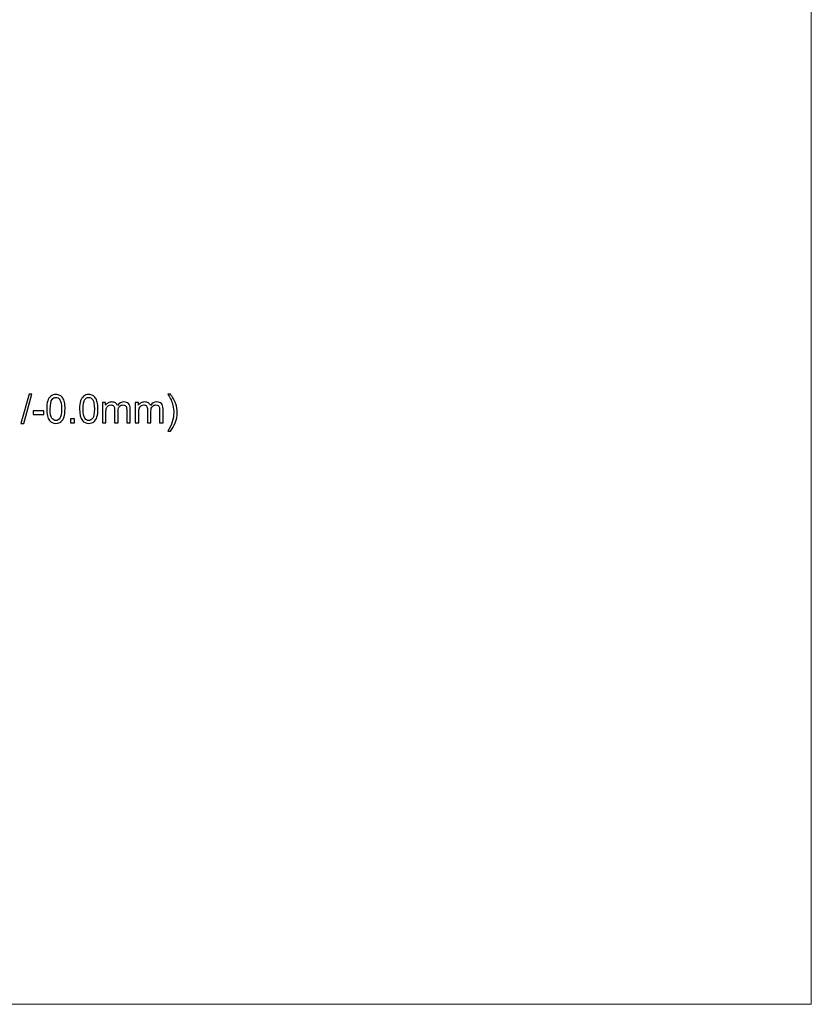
# Model space of a CAD drawing. Header units: centimetres. Extents: x -21 to 21, y -29.7 to 29.7.
# Tile 16 of 75: x 7.1 to 21, y -29.7 to -12.4. Entities that reach past the tile are written whole.
import ezdxf

# ---------------------------------------------------------------- set-up
doc = ezdxf.new("R2010")
doc.units = ezdxf.units.CM
doc.header["$MEASUREMENT"] = 0
doc.layers.add('06___PRT_ALL_SURFS', color=7, linetype='Continuous')

msp = doc.modelspace()

# ---------------------------------------------------------------- linework, layer by layer
at = {"layer": '06___PRT_ALL_SURFS', "color": 8, "lineweight": 5}
msp.add_open_spline([(-21.0058, -29.70447), (-21.0058, -29.70447), (20.9942, -29.70447), (20.9942, -29.70447), (20.9942, -29.70447), (20.9942, 29.69554), (20.9942, 29.69554), (20.9942, 29.69554), (-21.0058, 29.69554), (-21.0058, 29.69554), (-21.0058, 29.69554), (-21.0058, -29.70447), (-21.0058, -29.70447)], degree=3, knots=[0, 0, 0, 0, 0.25, 0.25, 0.25, 0.5, 0.5, 0.5, 0.75, 0.75, 0.75, 1, 1, 1, 1], dxfattribs=at)
at = {"layer": '06___PRT_ALL_SURFS', "color": 8}
for points, knots in [([(7.07769, -19.47542), (7.07769, -19.47542), (7.22214, -18.96153), (7.22214, -18.96153), (7.22214, -18.96153), (7.27132, -18.96153), (7.27132, -18.96153), (7.27132, -18.96153), (7.12688, -19.47542), (7.12688, -19.47542), (7.12688, -19.47542), (7.07769, -19.47542), (7.07769, -19.47542)], [0, 0, 0, 0, 0.25, 0.25, 0.25, 0.5, 0.5, 0.5, 0.75, 0.75, 0.75, 1, 1, 1, 1]), ([(7.53105, -19.22171), (7.53105, -19.16303), (7.53706, -19.11558), (7.5491, -19.0797), (7.56126, -19.0437), (7.57919, -19.01604), (7.60304, -18.99671), (7.62676, -18.97738), (7.65674, -18.96778), (7.69285, -18.96778), (7.71947, -18.96778), (7.74285, -18.9731), (7.76311, -18.98386), (7.78325, -18.99463), (7.79991, -19.01014), (7.81288, -19.03039), (7.82584, -19.05053), (7.83602, -19.07519), (7.84343, -19.10424), (7.85095, -19.13329), (7.85466, -19.17252), (7.85466, -19.22171), (7.85466, -19.28005), (7.84864, -19.32727), (7.83672, -19.36315), (7.8248, -19.39914), (7.80686, -19.42681), (7.78301, -19.44625), (7.75929, -19.46569), (7.72919, -19.47542), (7.69285, -19.47542), (7.64505, -19.47542), (7.60743, -19.4584), (7.58012, -19.42426), (7.54737, -19.38259), (7.53105, -19.31511), (7.53105, -19.22171)], [0, 0, 0, 0, 0.08333333, 0.08333333, 0.08333333, 0.16666667, 0.16666667, 0.16666667, 0.25, 0.25, 0.25, 0.33333333, 0.33333333, 0.33333333, 0.41666667, 0.41666667, 0.41666667, 0.5, 0.5, 0.5, 0.58333333, 0.58333333, 0.58333333, 0.66666667, 0.66666667, 0.66666667, 0.75, 0.75, 0.75, 0.83333333, 0.83333333, 0.83333333, 0.91666667, 0.91666667, 0.91666667, 1, 1, 1, 1]), ([(7.59355, -19.22194), (7.59355, -19.30377), (7.60304, -19.35817), (7.62213, -19.38502), (7.64123, -19.41199), (7.66484, -19.42542), (7.69285, -19.42542), (7.72086, -19.42542), (7.74447, -19.41187), (7.76357, -19.38491), (7.78267, -19.35782), (7.79216, -19.30354), (7.79216, -19.22194), (7.79216, -19.14011), (7.78267, -19.08572), (7.76357, -19.05886), (7.74459, -19.0319), (7.72075, -19.01847), (7.69216, -19.01847), (7.66415, -19.01847), (7.64169, -19.03039), (7.62491, -19.05412), (7.60396, -19.08433), (7.59355, -19.14035), (7.59355, -19.22194)], [0, 0, 0, 0, 0.125, 0.125, 0.125, 0.25, 0.25, 0.25, 0.375, 0.375, 0.375, 0.5, 0.5, 0.5, 0.625, 0.625, 0.625, 0.75, 0.75, 0.75, 0.875, 0.875, 0.875, 1, 1, 1, 1]), ([(8.11021, -19.22171), (8.11021, -19.16303), (8.11623, -19.11558), (8.12827, -19.0797), (8.14042, -19.0437), (8.15836, -19.01604), (8.1822, -18.99671), (8.20593, -18.97738), (8.2359, -18.96778), (8.27202, -18.96778), (8.29864, -18.96778), (8.32202, -18.9731), (8.34227, -18.98386), (8.36241, -18.99463), (8.37908, -19.01014), (8.39204, -19.03039), (8.405, -19.05053), (8.41519, -19.07519), (8.4226, -19.10424), (8.43012, -19.13329), (8.43382, -19.17252), (8.43382, -19.22171), (8.43382, -19.28005), (8.4278, -19.32727), (8.41588, -19.36315), (8.40396, -19.39914), (8.38602, -19.42681), (8.36218, -19.44625), (8.33845, -19.46569), (8.30836, -19.47542), (8.27202, -19.47542), (8.22422, -19.47542), (8.1866, -19.4584), (8.15928, -19.42426), (8.12653, -19.38259), (8.11021, -19.31511), (8.11021, -19.22171)], [0, 0, 0, 0, 0.08333333, 0.08333333, 0.08333333, 0.16666667, 0.16666667, 0.16666667, 0.25, 0.25, 0.25, 0.33333333, 0.33333333, 0.33333333, 0.41666667, 0.41666667, 0.41666667, 0.5, 0.5, 0.5, 0.58333333, 0.58333333, 0.58333333, 0.66666667, 0.66666667, 0.66666667, 0.75, 0.75, 0.75, 0.83333333, 0.83333333, 0.83333333, 0.91666667, 0.91666667, 0.91666667, 1, 1, 1, 1]), ([(8.17271, -19.22194), (8.17271, -19.30377), (8.1822, -19.35817), (8.2013, -19.38502), (8.2204, -19.41199), (8.24401, -19.42542), (8.27202, -19.42542), (8.30003, -19.42542), (8.32364, -19.41187), (8.34274, -19.38491), (8.36183, -19.35782), (8.37132, -19.30354), (8.37132, -19.22194), (8.37132, -19.14011), (8.36183, -19.08572), (8.34274, -19.05886), (8.32375, -19.0319), (8.29991, -19.01847), (8.27132, -19.01847), (8.24331, -19.01847), (8.22086, -19.03039), (8.20408, -19.05412), (8.18313, -19.08433), (8.17271, -19.14035), (8.17271, -19.22194)], [0, 0, 0, 0, 0.125, 0.125, 0.125, 0.25, 0.25, 0.25, 0.375, 0.375, 0.375, 0.5, 0.5, 0.5, 0.625, 0.625, 0.625, 0.75, 0.75, 0.75, 0.875, 0.875, 0.875, 1, 1, 1, 1]), ([(9.71033, -19.61292), (9.71033, -19.61292), (9.66658, -19.61292), (9.66658, -19.61292), (9.73417, -19.50447), (9.76797, -19.3959), (9.76797, -19.28722), (9.76797, -19.24474), (9.76311, -19.20261), (9.75338, -19.16083), (9.74574, -19.12692), (9.73498, -19.0944), (9.72121, -19.06315), (9.71241, -19.04289), (9.69412, -19.00898), (9.66658, -18.96153), (9.66658, -18.96153), (9.71033, -18.96153), (9.71033, -18.96153), (9.75269, -19.01824), (9.78405, -19.07519), (9.80442, -19.13236), (9.82178, -19.18155), (9.83047, -19.23306), (9.83047, -19.28687), (9.83047, -19.34787), (9.81878, -19.4069), (9.7954, -19.46384), (9.77213, -19.52079), (9.74378, -19.57044), (9.71033, -19.61292)], [0, 0, 0, 0, 0.1, 0.1, 0.1, 0.2, 0.2, 0.2, 0.3, 0.3, 0.3, 0.4, 0.4, 0.4, 0.5, 0.5, 0.5, 0.6, 0.6, 0.6, 0.7, 0.7, 0.7, 0.8, 0.8, 0.8, 0.9, 0.9, 0.9, 1, 1, 1, 1]), ([(8.5131, -19.46708), (8.5131, -19.46708), (8.5131, -19.10667), (8.5131, -19.10667), (8.5131, -19.10667), (8.56797, -19.10667), (8.56797, -19.10667), (8.56797, -19.10667), (8.56797, -19.15759), (8.56797, -19.15759), (8.57919, -19.14), (8.59424, -19.12576), (8.61299, -19.11511), (8.63174, -19.10435), (8.65303, -19.09903), (8.67699, -19.09903), (8.70361, -19.09903), (8.72549, -19.10458), (8.7425, -19.11558), (8.75952, -19.12669), (8.77155, -19.14208), (8.7785, -19.16199), (8.8072, -19.11998), (8.84435, -19.09903), (8.89019, -19.09903), (8.92607, -19.09903), (8.95373, -19.10886), (8.97294, -19.12866), (8.99227, -19.14845), (9.00199, -19.17889), (9.00199, -19.21998), (9.00199, -19.21998), (9.00199, -19.46708), (9.00199, -19.46708), (9.00199, -19.46708), (8.94088, -19.46708), (8.94088, -19.46708), (8.94088, -19.46708), (8.94088, -19.24023), (8.94088, -19.24023), (8.94088, -19.21593), (8.9388, -19.19833), (8.93486, -19.18757), (8.93093, -19.17681), (8.92375, -19.16824), (8.91322, -19.16164), (8.9028, -19.15505), (8.89053, -19.15181), (8.87653, -19.15181), (8.85107, -19.15181), (8.83, -19.16025), (8.81322, -19.17704), (8.79644, -19.19394), (8.7881, -19.2209), (8.7881, -19.25794), (8.7881, -19.25794), (8.7881, -19.46708), (8.7881, -19.46708), (8.7881, -19.46708), (8.72699, -19.46708), (8.72699, -19.46708), (8.72699, -19.46708), (8.72699, -19.23317), (8.72699, -19.23317), (8.72699, -19.20609), (8.72202, -19.18572), (8.71206, -19.17218), (8.70211, -19.15863), (8.68579, -19.15181), (8.66322, -19.15181), (8.64609, -19.15181), (8.63023, -19.15632), (8.61565, -19.16535), (8.60107, -19.17437), (8.59053, -19.18757), (8.58394, -19.20505), (8.57746, -19.22241), (8.57422, -19.24752), (8.57422, -19.28028), (8.57422, -19.28028), (8.57422, -19.46708), (8.57422, -19.46708), (8.57422, -19.46708), (8.5131, -19.46708), (8.5131, -19.46708)], [0, 0, 0, 0, 0.03571429, 0.03571429, 0.03571429, 0.07142857, 0.07142857, 0.07142857, 0.10714286, 0.10714286, 0.10714286, 0.14285714, 0.14285714, 0.14285714, 0.17857143, 0.17857143, 0.17857143, 0.21428571, 0.21428571, 0.21428571, 0.25, 0.25, 0.25, 0.28571429, 0.28571429, 0.28571429, 0.32142857, 0.32142857, 0.32142857, 0.35714286, 0.35714286, 0.35714286, 0.39285714, 0.39285714, 0.39285714, 0.42857143, 0.42857143, 0.42857143, 0.46428571, 0.46428571, 0.46428571, 0.5, 0.5, 0.5, 0.53571429, 0.53571429, 0.53571429, 0.57142857, 0.57142857, 0.57142857, 0.60714286, 0.60714286, 0.60714286, 0.64285714, 0.64285714, 0.64285714, 0.67857143, 0.67857143, 0.67857143, 0.71428571, 0.71428571, 0.71428571, 0.75, 0.75, 0.75, 0.78571429, 0.78571429, 0.78571429, 0.82142857, 0.82142857, 0.82142857, 0.85714286, 0.85714286, 0.85714286, 0.89285714, 0.89285714, 0.89285714, 0.92857143, 0.92857143, 0.92857143, 0.96428571, 0.96428571, 0.96428571, 1, 1, 1, 1]), ([(9.09158, -19.46708), (9.09158, -19.46708), (9.09158, -19.10667), (9.09158, -19.10667), (9.09158, -19.10667), (9.14644, -19.10667), (9.14644, -19.10667), (9.14644, -19.10667), (9.14644, -19.15759), (9.14644, -19.15759), (9.15766, -19.14), (9.17271, -19.12576), (9.19146, -19.11511), (9.21021, -19.10435), (9.23151, -19.09903), (9.25547, -19.09903), (9.28209, -19.09903), (9.30396, -19.10458), (9.32098, -19.11558), (9.33799, -19.12669), (9.35003, -19.14208), (9.35697, -19.16199), (9.38567, -19.11998), (9.42283, -19.09903), (9.46866, -19.09903), (9.50454, -19.09903), (9.5322, -19.10886), (9.55141, -19.12866), (9.57074, -19.14845), (9.58047, -19.17889), (9.58047, -19.21998), (9.58047, -19.21998), (9.58047, -19.46708), (9.58047, -19.46708), (9.58047, -19.46708), (9.51936, -19.46708), (9.51936, -19.46708), (9.51936, -19.46708), (9.51936, -19.24023), (9.51936, -19.24023), (9.51936, -19.21593), (9.51727, -19.19833), (9.51334, -19.18757), (9.5094, -19.17681), (9.50223, -19.16824), (9.49169, -19.16164), (9.48128, -19.15505), (9.46901, -19.15181), (9.455, -19.15181), (9.42954, -19.15181), (9.40848, -19.16025), (9.39169, -19.17704), (9.37491, -19.19394), (9.36658, -19.2209), (9.36658, -19.25794), (9.36658, -19.25794), (9.36658, -19.46708), (9.36658, -19.46708), (9.36658, -19.46708), (9.30547, -19.46708), (9.30547, -19.46708), (9.30547, -19.46708), (9.30547, -19.23317), (9.30547, -19.23317), (9.30547, -19.20609), (9.30049, -19.18572), (9.29053, -19.17218), (9.28058, -19.15863), (9.26426, -19.15181), (9.24169, -19.15181), (9.22456, -19.15181), (9.20871, -19.15632), (9.19412, -19.16535), (9.17954, -19.17437), (9.16901, -19.18757), (9.16241, -19.20505), (9.15593, -19.22241), (9.15269, -19.24752), (9.15269, -19.28028), (9.15269, -19.28028), (9.15269, -19.46708), (9.15269, -19.46708), (9.15269, -19.46708), (9.09158, -19.46708), (9.09158, -19.46708)], [0, 0, 0, 0, 0.03571429, 0.03571429, 0.03571429, 0.07142857, 0.07142857, 0.07142857, 0.10714286, 0.10714286, 0.10714286, 0.14285714, 0.14285714, 0.14285714, 0.17857143, 0.17857143, 0.17857143, 0.21428571, 0.21428571, 0.21428571, 0.25, 0.25, 0.25, 0.28571429, 0.28571429, 0.28571429, 0.32142857, 0.32142857, 0.32142857, 0.35714286, 0.35714286, 0.35714286, 0.39285714, 0.39285714, 0.39285714, 0.42857143, 0.42857143, 0.42857143, 0.46428571, 0.46428571, 0.46428571, 0.5, 0.5, 0.5, 0.53571429, 0.53571429, 0.53571429, 0.57142857, 0.57142857, 0.57142857, 0.60714286, 0.60714286, 0.60714286, 0.64285714, 0.64285714, 0.64285714, 0.67857143, 0.67857143, 0.67857143, 0.71428571, 0.71428571, 0.71428571, 0.75, 0.75, 0.75, 0.78571429, 0.78571429, 0.78571429, 0.82142857, 0.82142857, 0.82142857, 0.85714286, 0.85714286, 0.85714286, 0.89285714, 0.89285714, 0.89285714, 0.92857143, 0.92857143, 0.92857143, 0.96428571, 0.96428571, 0.96428571, 1, 1, 1, 1]), ([(7.29216, -19.31778), (7.29216, -19.31778), (7.29216, -19.25667), (7.29216, -19.25667), (7.29216, -19.25667), (7.48105, -19.25667), (7.48105, -19.25667), (7.48105, -19.25667), (7.48105, -19.31778), (7.48105, -19.31778), (7.48105, -19.31778), (7.29216, -19.31778), (7.29216, -19.31778)], [0, 0, 0, 0, 0.25, 0.25, 0.25, 0.5, 0.5, 0.5, 0.75, 0.75, 0.75, 1, 1, 1, 1]), ([(7.9513, -19.46708), (7.9513, -19.46708), (7.9513, -19.39764), (7.9513, -19.39764), (7.9513, -19.39764), (8.02075, -19.39764), (8.02075, -19.39764), (8.02075, -19.39764), (8.02075, -19.46708), (8.02075, -19.46708), (8.02075, -19.46708), (7.9513, -19.46708), (7.9513, -19.46708)], [0, 0, 0, 0, 0.25, 0.25, 0.25, 0.5, 0.5, 0.5, 0.75, 0.75, 0.75, 1, 1, 1, 1])]:
    msp.add_open_spline(points, degree=3, knots=knots, dxfattribs=at)

doc.saveas('drawing.dxf')
